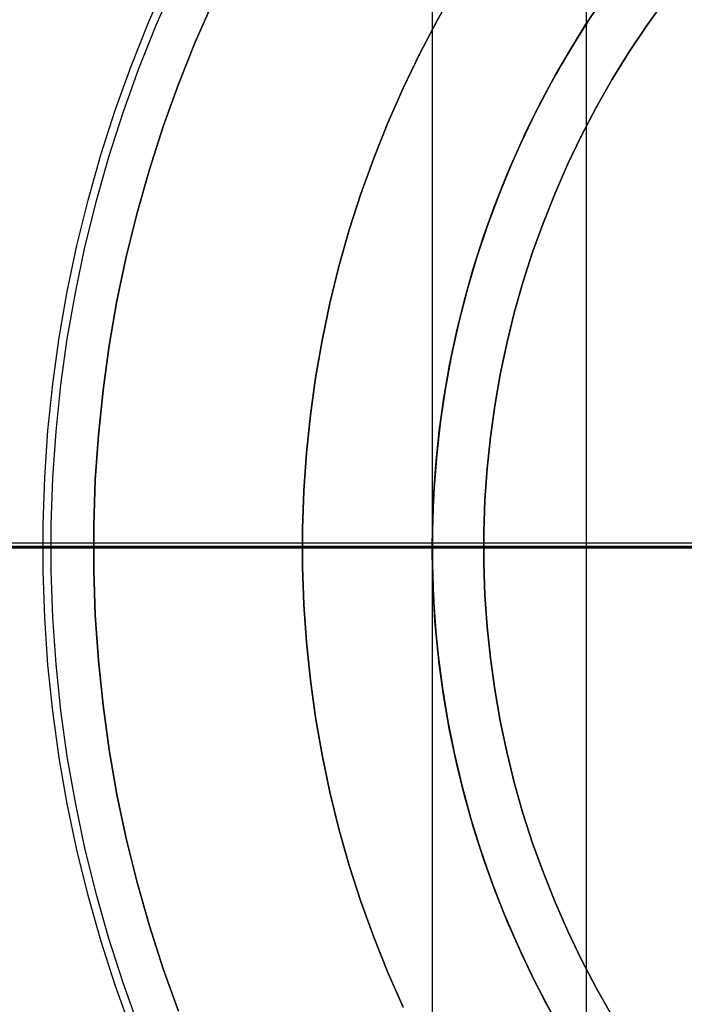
# Model space of a CAD drawing. Header units: millimetres. Extents: x 9001 to 10165, y -167 to 850.
# Tile 108 of 216: x 9567.51 to 9574.37, y 478.13 to 488.3. Entities that reach past the tile are written whole.
import ezdxf

# ---------------------------------------------------------------- set-up
doc = ezdxf.new("R2010")
doc.units = ezdxf.units.MM
for name, color, linetype in [('1', 7, 'Continuous'), ('COLOR EXT', 7, 'Continuous'), ('luz', 7, 'Continuous'), ('PLASTICO NEGRO', 7, 'Continuous')]:
    doc.layers.add(name, color=color, linetype=linetype)

msp = doc.modelspace()

# ---------------------------------------------------------------- linework, layer by layer
at = {"layer": '1', "color": 250, "true_color": 0x111111}
for p, q in [((9571.769, 500.169, 107.478), (9571.769, 465.524, 107.478)), ((9573.358, 497.417, 229.466), (9573.358, 468.275, 229.466)), ((9568.843, 488.266, 105.128), (9569.038, 488.709, 105.128)), ((9569.112, 488.675, 39.307), (9568.918, 488.235, 39.307)), ((9572.015, 488.629, 145.478), (9571.822, 488.289, 145.478)), ((9571.822, 488.289, 251.51), (9572.015, 488.629, 251.51)), ((9571.822, 488.289, 198.494), (9572.015, 488.629, 198.494)), ((9573.541, 488.527, 29.079), (9573.35, 488.239, 29.079)), ((9573.541, 488.527, 39.307), (9573.35, 488.239, 39.307)), ((9573.35, 488.239, 34.193), (9573.541, 488.527, 34.193)), ((9569.326, 488.064, 227.807), (9569.513, 488.49, 227.807)), ((9569.513, 488.49, 225.2), (9569.326, 488.064, 225.2)), ((9569.326, 488.064, 226.504), (9569.513, 488.49, 226.504)), ((9574.168, 488.491, 251.51), (9573.978, 488.225, 251.51)), ((9573.978, 488.225, 226.51), (9574.168, 488.491, 226.51)), ((9573.978, 488.225, 239.01), (9574.168, 488.491, 239.01)), ((9568.664, 487.817, 105.128), (9568.843, 488.266, 105.128)), ((9568.918, 488.235, 39.307), (9568.74, 487.788, 39.307)), ((9571.822, 488.289, 145.478), (9571.64, 487.942, 145.478)), ((9571.64, 487.942, 251.51), (9571.822, 488.289, 251.51)), ((9571.64, 487.942, 198.494), (9571.822, 488.289, 198.494)), ((9573.35, 488.239, 29.079), (9573.168, 487.945, 29.079)), ((9573.35, 488.239, 39.307), (9573.168, 487.945, 39.307)), ((9573.168, 487.945, 34.193), (9573.35, 488.239, 34.193)), ((9573.978, 488.225, 251.51), (9573.796, 487.953, 251.51)), ((9573.796, 487.953, 226.51), (9573.978, 488.225, 226.51)), ((9573.796, 487.953, 239.01), (9573.978, 488.225, 239.01)), ((9569.153, 487.631, 227.807), (9569.326, 488.064, 227.807)), ((9569.326, 488.064, 225.2), (9569.153, 487.631, 225.2)), ((9569.153, 487.631, 226.504), (9569.326, 488.064, 226.504)), ((9571.64, 487.942, 145.478), (9571.47, 487.589, 145.478)), ((9571.47, 487.589, 251.51), (9571.64, 487.942, 251.51)), ((9571.47, 487.589, 198.494), (9571.64, 487.942, 198.494)), ((9573.168, 487.945, 29.079), (9572.998, 487.645, 29.079)), ((9573.168, 487.945, 39.307), (9572.998, 487.645, 39.307)), ((9572.998, 487.645, 34.193), (9573.168, 487.945, 34.193)), ((9573.796, 487.953, 251.51), (9573.625, 487.675, 251.51)), ((9573.625, 487.675, 226.51), (9573.796, 487.953, 226.51)), ((9573.625, 487.675, 239.01), (9573.796, 487.953, 239.01)), ((9568.5, 487.361, 105.128), (9568.664, 487.817, 105.128)), ((9568.74, 487.788, 39.307), (9568.577, 487.335, 39.307)), ((9568.995, 487.193, 227.807), (9569.153, 487.631, 227.807)), ((9569.153, 487.631, 225.2), (9568.995, 487.193, 225.2)), ((9568.995, 487.193, 226.504), (9569.153, 487.631, 226.504)), ((9571.47, 487.589, 145.478), (9571.312, 487.231, 145.478)), ((9571.312, 487.231, 251.51), (9571.47, 487.589, 251.51)), ((9571.312, 487.231, 198.494), (9571.47, 487.589, 198.494)), ((9572.998, 487.645, 29.079), (9572.837, 487.34, 29.079)), ((9572.998, 487.645, 39.307), (9572.837, 487.34, 39.307)), ((9572.837, 487.34, 34.193), (9572.998, 487.645, 34.193)), ((9573.625, 487.675, 251.51), (9573.463, 487.391, 251.51)), ((9573.463, 487.391, 226.51), (9573.625, 487.675, 226.51)), ((9573.463, 487.391, 239.01), (9573.625, 487.675, 239.01)), ((9573.463, 487.391, 251.51), (9573.311, 487.101, 251.51)), ((9573.311, 487.101, 226.51), (9573.463, 487.391, 226.51)), ((9573.311, 487.101, 239.01), (9573.463, 487.391, 239.01)), ((9568.352, 486.901, 105.128), (9568.5, 487.361, 105.128)), ((9568.577, 487.335, 39.307), (9568.43, 486.877, 39.307)), ((9572.837, 487.34, 29.079), (9572.687, 487.029, 29.079)), ((9572.837, 487.34, 39.307), (9572.687, 487.029, 39.307)), ((9572.687, 487.029, 34.193), (9572.837, 487.34, 34.193)), ((9568.853, 486.749, 227.807), (9568.995, 487.193, 227.807)), ((9568.995, 487.193, 225.2), (9568.853, 486.749, 225.2)), ((9568.853, 486.749, 226.504), (9568.995, 487.193, 226.504)), ((9571.312, 487.231, 145.478), (9571.167, 486.867, 145.478)), ((9571.167, 486.867, 251.51), (9571.312, 487.231, 251.51)), ((9571.167, 486.867, 198.494), (9571.312, 487.231, 198.494)), ((9573.311, 487.101, 251.51), (9573.169, 486.807, 251.51)), ((9573.169, 486.807, 226.51), (9573.311, 487.101, 226.51)), ((9573.169, 486.807, 239.01), (9573.311, 487.101, 239.01)), ((9572.687, 487.029, 29.079), (9572.548, 486.713, 29.079)), ((9572.687, 487.029, 39.307), (9572.548, 486.713, 39.307)), ((9572.548, 486.713, 34.193), (9572.687, 487.029, 34.193)), ((9568.22, 486.435, 105.128), (9568.352, 486.901, 105.128)), ((9568.43, 486.877, 39.307), (9568.299, 486.414, 39.307)), ((9571.167, 486.867, 145.478), (9571.035, 486.499, 145.478)), ((9571.035, 486.499, 251.51), (9571.167, 486.867, 251.51)), ((9571.035, 486.499, 198.494), (9571.167, 486.867, 198.494)), ((9573.169, 486.807, 251.51), (9573.038, 486.507, 251.51)), ((9573.038, 486.507, 226.51), (9573.169, 486.807, 226.51)), ((9573.038, 486.507, 239.01), (9573.169, 486.807, 239.01)), ((9568.726, 486.301, 227.807), (9568.853, 486.749, 227.807)), ((9568.853, 486.749, 225.2), (9568.726, 486.301, 225.2)), ((9568.726, 486.301, 226.504), (9568.853, 486.749, 226.504)), ((9572.548, 486.713, 29.079), (9572.42, 486.392, 29.079)), ((9572.548, 486.713, 39.307), (9572.42, 486.392, 39.307)), ((9572.42, 486.392, 34.193), (9572.548, 486.713, 34.193)), ((9571.035, 486.499, 145.478), (9570.915, 486.126, 145.478)), ((9570.915, 486.126, 251.51), (9571.035, 486.499, 251.51)), ((9570.915, 486.126, 198.494), (9571.035, 486.499, 198.494)), ((9573.038, 486.507, 251.51), (9572.917, 486.204, 251.51)), ((9572.917, 486.204, 226.51), (9573.038, 486.507, 226.51)), ((9572.917, 486.204, 239.01), (9573.038, 486.507, 239.01)), ((9568.104, 485.965, 105.128), (9568.22, 486.435, 105.128)), ((9568.299, 486.414, 39.307), (9568.184, 485.947, 39.307)), ((9572.42, 486.392, 29.079), (9572.304, 486.067, 29.079)), ((9572.42, 486.392, 39.307), (9572.304, 486.067, 39.307)), ((9572.304, 486.067, 34.193), (9572.42, 486.392, 34.193)), ((9568.614, 485.849, 227.807), (9568.726, 486.301, 227.807)), ((9568.726, 486.301, 225.2), (9568.614, 485.849, 225.2)), ((9568.614, 485.849, 226.504), (9568.726, 486.301, 226.504)), ((9572.917, 486.204, 251.51), (9572.806, 485.896, 251.51)), ((9572.806, 485.896, 226.51), (9572.917, 486.204, 226.51)), ((9572.806, 485.896, 239.01), (9572.917, 486.204, 239.01)), ((9570.915, 486.126, 145.478), (9570.808, 485.75, 145.478)), ((9570.808, 485.75, 251.51), (9570.915, 486.126, 251.51)), ((9570.808, 485.75, 198.494), (9570.915, 486.126, 198.494)), ((9572.304, 486.067, 29.079), (9572.198, 485.739, 29.079)), ((9572.304, 486.067, 39.307), (9572.198, 485.739, 39.307)), ((9572.198, 485.739, 34.193), (9572.304, 486.067, 34.193)), ((9568.005, 485.492, 105.128), (9568.104, 485.965, 105.128)), ((9568.184, 485.947, 39.307), (9568.085, 485.476, 39.307)), ((9572.806, 485.896, 251.51), (9572.706, 485.585, 251.51)), ((9572.706, 485.585, 226.51), (9572.806, 485.896, 226.51)), ((9572.706, 485.585, 239.01), (9572.806, 485.896, 239.01)), ((9568.518, 485.393, 227.807), (9568.614, 485.849, 227.807)), ((9568.614, 485.849, 225.2), (9568.518, 485.393, 225.2)), ((9568.518, 485.393, 226.504), (9568.614, 485.849, 226.504)), ((9570.808, 485.75, 145.478), (9570.715, 485.37, 145.478)), ((9570.715, 485.37, 251.51), (9570.808, 485.75, 251.51)), ((9570.715, 485.37, 198.494), (9570.808, 485.75, 198.494)), ((9572.198, 485.739, 29.079), (9572.104, 485.406, 29.079)), ((9572.198, 485.739, 39.307), (9572.104, 485.406, 39.307)), ((9572.104, 485.406, 34.193), (9572.198, 485.739, 34.193)), ((9572.706, 485.585, 251.51), (9572.617, 485.271, 251.51)), ((9572.617, 485.271, 226.51), (9572.706, 485.585, 226.51)), ((9572.617, 485.271, 239.01), (9572.706, 485.585, 239.01)), ((9567.922, 485.015, 105.128), (9568.005, 485.492, 105.128)), ((9568.085, 485.476, 39.307), (9568.002, 485.002, 39.307)), ((9568.438, 484.934, 227.807), (9568.518, 485.393, 227.807)), ((9568.518, 485.393, 225.2), (9568.438, 484.934, 225.2)), ((9568.438, 484.934, 226.504), (9568.518, 485.393, 226.504)), ((9570.715, 485.37, 145.478), (9570.634, 484.986, 145.478)), ((9570.634, 484.986, 251.51), (9570.715, 485.37, 251.51)), ((9570.634, 484.986, 198.494), (9570.715, 485.37, 198.494)), ((9572.104, 485.406, 29.079), (9572.021, 485.071, 29.079)), ((9572.104, 485.406, 39.307), (9572.021, 485.071, 39.307)), ((9572.021, 485.071, 34.193), (9572.104, 485.406, 34.193)), ((9572.617, 485.271, 251.51), (9572.539, 484.953, 251.51)), ((9572.539, 484.953, 226.51), (9572.617, 485.271, 226.51)), ((9572.539, 484.953, 239.01), (9572.617, 485.271, 239.01)), ((9572.021, 485.071, 29.079), (9571.95, 484.733, 29.079)), ((9572.021, 485.071, 39.307), (9571.95, 484.733, 39.307)), ((9571.95, 484.733, 34.193), (9572.021, 485.071, 34.193)), ((9567.855, 484.536, 105.128), (9567.922, 485.015, 105.128)), ((9568.002, 485.002, 39.307), (9567.936, 484.526, 39.307)), ((9570.634, 484.986, 145.478), (9570.567, 484.601, 145.478)), ((9570.567, 484.601, 251.51), (9570.634, 484.986, 251.51)), ((9570.567, 484.601, 198.494), (9570.634, 484.986, 198.494)), ((9572.539, 484.953, 251.51), (9572.472, 484.633, 251.51)), ((9572.472, 484.633, 226.51), (9572.539, 484.953, 226.51)), ((9572.472, 484.633, 239.01), (9572.539, 484.953, 239.01)), ((9568.374, 484.473, 227.807), (9568.438, 484.934, 227.807)), ((9568.438, 484.934, 225.2), (9568.374, 484.473, 225.2)), ((9568.374, 484.473, 226.504), (9568.438, 484.934, 226.504)), ((9571.95, 484.733, 29.079), (9571.891, 484.393, 29.079)), ((9571.95, 484.733, 39.307), (9571.891, 484.393, 39.307)), ((9571.891, 484.393, 34.193), (9571.95, 484.733, 34.193)), ((9572.472, 484.633, 251.51), (9572.415, 484.311, 251.51)), ((9572.415, 484.311, 226.51), (9572.472, 484.633, 226.51)), ((9572.415, 484.311, 239.01), (9572.472, 484.633, 239.01)), ((9567.805, 484.054, 105.128), (9567.855, 484.536, 105.128)), ((9570.567, 484.601, 145.478), (9570.513, 484.213, 145.478)), ((9570.513, 484.213, 251.51), (9570.567, 484.601, 251.51)), ((9570.513, 484.213, 198.494), (9570.567, 484.601, 198.494)), ((9567.936, 484.526, 39.307), (9567.886, 484.047, 39.307)), ((9568.326, 484.009, 227.807), (9568.374, 484.473, 227.807)), ((9568.374, 484.473, 225.2), (9568.326, 484.009, 225.2)), ((9568.326, 484.009, 226.504), (9568.374, 484.473, 226.504)), ((9571.891, 484.393, 29.079), (9571.843, 484.052, 29.079)), ((9571.891, 484.393, 39.307), (9571.843, 484.052, 39.307)), ((9571.843, 484.052, 34.193), (9571.891, 484.393, 34.193)), ((9572.415, 484.311, 251.51), (9572.37, 483.988, 251.51)), ((9572.37, 483.988, 226.51), (9572.415, 484.311, 226.51)), ((9572.37, 483.988, 239.01), (9572.415, 484.311, 239.01)), ((9570.513, 484.213, 145.478), (9570.472, 483.824, 145.478)), ((9570.472, 483.824, 251.51), (9570.513, 484.213, 251.51)), ((9570.472, 483.824, 198.494), (9570.513, 484.213, 198.494)), ((9567.772, 483.572, 105.128), (9567.805, 484.054, 105.128)), ((9567.886, 484.047, 39.307), (9567.853, 483.568, 39.307)), ((9571.843, 484.052, 29.079), (9571.808, 483.708, 29.079)), ((9571.843, 484.052, 39.307), (9571.808, 483.708, 39.307)), ((9571.808, 483.708, 34.193), (9571.843, 484.052, 34.193)), ((9568.294, 483.545, 227.807), (9568.326, 484.009, 227.807)), ((9568.326, 484.009, 225.2), (9568.294, 483.545, 225.2)), ((9568.294, 483.545, 226.504), (9568.326, 484.009, 226.504)), ((9572.37, 483.988, 251.51), (9572.337, 483.662, 251.51)), ((9572.337, 483.662, 226.51), (9572.37, 483.988, 226.51)), ((9572.337, 483.662, 239.01), (9572.37, 483.988, 239.01)), ((9570.472, 483.824, 145.478), (9570.445, 483.433, 145.478)), ((9570.445, 483.433, 251.51), (9570.472, 483.824, 251.51)), ((9570.445, 483.433, 198.494), (9570.472, 483.824, 198.494)), ((9571.808, 483.708, 29.079), (9571.784, 483.364, 29.079)), ((9571.808, 483.708, 39.307), (9571.784, 483.364, 39.307)), ((9571.784, 483.364, 34.193), (9571.808, 483.708, 34.193)), ((9572.337, 483.662, 251.51), (9572.314, 483.336, 251.51)), ((9572.314, 483.336, 226.51), (9572.337, 483.662, 226.51)), ((9572.314, 483.336, 239.01), (9572.337, 483.662, 239.01)), ((9567.755, 483.088, 105.128), (9567.772, 483.572, 105.128)), ((9567.853, 483.568, 39.307), (9567.837, 483.087, 39.307)), ((9568.278, 483.079, 227.807), (9568.294, 483.545, 227.807)), ((9568.294, 483.545, 225.2), (9568.278, 483.079, 225.2)), ((9568.278, 483.079, 226.504), (9568.294, 483.545, 226.504)), ((9570.445, 483.433, 145.478), (9570.432, 483.042, 145.478)), ((9570.432, 483.042, 251.51), (9570.445, 483.433, 251.51)), ((9570.432, 483.042, 198.494), (9570.445, 483.433, 198.494)), ((9571.784, 483.364, 29.079), (9571.772, 483.019, 29.079)), ((9571.784, 483.364, 39.307), (9571.772, 483.019, 39.307)), ((9571.772, 483.019, 34.193), (9571.784, 483.364, 34.193)), ((9572.314, 483.336, 251.51), (9572.303, 483.01, 251.51)), ((9572.303, 483.01, 226.51), (9572.314, 483.336, 226.51)), ((9572.303, 483.01, 239.01), (9572.314, 483.336, 239.01)), ((9567.755, 482.604, 105.128), (9567.755, 483.088, 105.128)), ((9567.837, 483.087, 39.307), (9567.837, 482.606, 39.307)), ((9568.278, 482.613, 227.807), (9568.278, 483.079, 227.807)), ((9568.278, 483.079, 225.2), (9568.278, 482.613, 225.2)), ((9568.278, 482.613, 226.504), (9568.278, 483.079, 226.504)), ((9570.432, 483.042, 145.478), (9570.432, 482.65, 145.478)), ((9570.432, 482.65, 251.51), (9570.432, 483.042, 251.51)), ((9570.432, 482.65, 198.494), (9570.432, 483.042, 198.494)), ((9571.772, 483.019, 29.079), (9571.772, 482.674, 29.079)), ((9571.772, 483.019, 39.307), (9571.772, 482.674, 39.307)), ((9571.772, 482.674, 34.193), (9571.772, 483.019, 34.193)), ((9572.303, 483.01, 251.51), (9572.303, 482.683, 251.51)), ((9572.303, 482.683, 226.51), (9572.303, 483.01, 226.51)), ((9572.303, 482.683, 239.01), (9572.303, 483.01, 239.01)), ((9568.276, 482.846, 225.2), (9561.764, 482.846, 225.2)), ((9574.371, 482.846, 107.478), (9561.768, 482.846, 107.478)), ((9570.43, 482.846, 145.478), (9562.843, 482.846, 145.478)), ((9581.77, 482.846, 229.466), (9564.945, 482.846, 229.466)), ((9574.371, 482.846, 105.128), (9567.753, 482.846, 105.128)), ((9571.771, 482.846, 39.307), (9567.835, 482.846, 39.307)), ((9568.276, 482.846, 227.807), (9568.276, 482.846, 225.2)), ((9581.77, 482.846, 227.807), (9568.276, 482.846, 227.807)), ((9572.301, 482.846, 251.51), (9570.43, 482.846, 251.51)), ((9570.43, 482.846, 251.51), (9570.43, 482.846, 145.478)), ((9571.771, 482.846, 39.307), (9571.771, 482.846, 29.079)), ((9581.77, 482.846, 29.079), (9571.771, 482.846, 29.079)), ((9581.77, 482.846, 226.51), (9572.301, 482.846, 226.51)), ((9572.301, 482.846, 251.51), (9572.301, 482.846, 226.51)), ((9574.371, 482.846, 107.478), (9574.371, 482.846, 105.128)), ((9567.772, 482.121, 105.128), (9567.755, 482.604, 105.128)), ((9567.837, 482.606, 39.307), (9567.853, 482.125, 39.307)), ((9568.294, 482.148, 227.807), (9568.278, 482.613, 227.807)), ((9568.278, 482.613, 225.2), (9568.294, 482.148, 225.2)), ((9568.294, 482.148, 226.504), (9568.278, 482.613, 226.504)), ((9570.432, 482.65, 145.478), (9570.445, 482.259, 145.478)), ((9570.445, 482.259, 251.51), (9570.432, 482.65, 251.51)), ((9570.445, 482.259, 198.494), (9570.432, 482.65, 198.494)), ((9571.772, 482.674, 29.079), (9571.784, 482.329, 29.079)), ((9571.772, 482.674, 39.307), (9571.784, 482.329, 39.307)), ((9571.784, 482.329, 34.193), (9571.772, 482.674, 34.193)), ((9572.303, 482.683, 251.51), (9572.314, 482.356, 251.51)), ((9572.314, 482.356, 226.51), (9572.303, 482.683, 226.51)), ((9572.314, 482.356, 239.01), (9572.303, 482.683, 239.01)), ((9571.784, 482.329, 29.079), (9571.808, 481.984, 29.079)), ((9571.784, 482.329, 39.307), (9571.808, 481.984, 39.307)), ((9571.808, 481.984, 34.193), (9571.784, 482.329, 34.193)), ((9572.314, 482.356, 251.51), (9572.337, 482.03, 251.51)), ((9572.337, 482.03, 226.51), (9572.314, 482.356, 226.51)), ((9572.337, 482.03, 239.01), (9572.314, 482.356, 239.01)), ((9570.445, 482.259, 145.478), (9570.472, 481.869, 145.478)), ((9570.472, 481.869, 251.51), (9570.445, 482.259, 251.51)), ((9570.472, 481.869, 198.494), (9570.445, 482.259, 198.494)), ((9567.805, 481.638, 105.128), (9567.772, 482.121, 105.128)), ((9567.853, 482.125, 39.307), (9567.886, 481.645, 39.307)), ((9568.326, 481.683, 227.807), (9568.294, 482.148, 227.807)), ((9568.294, 482.148, 225.2), (9568.326, 481.683, 225.2)), ((9568.326, 481.683, 226.504), (9568.294, 482.148, 226.504)), ((9572.337, 482.03, 251.51), (9572.37, 481.705, 251.51)), ((9572.37, 481.705, 226.51), (9572.337, 482.03, 226.51)), ((9572.37, 481.705, 239.01), (9572.337, 482.03, 239.01)), ((9571.808, 481.984, 29.079), (9571.843, 481.641, 29.079)), ((9571.808, 481.984, 39.307), (9571.843, 481.641, 39.307)), ((9571.843, 481.641, 34.193), (9571.808, 481.984, 34.193)), ((9570.472, 481.869, 145.478), (9570.513, 481.479, 145.478)), ((9570.513, 481.479, 251.51), (9570.472, 481.869, 251.51)), ((9570.513, 481.479, 198.494), (9570.472, 481.869, 198.494)), ((9568.374, 481.22, 227.807), (9568.326, 481.683, 227.807)), ((9568.326, 481.683, 225.2), (9568.374, 481.22, 225.2)), ((9568.374, 481.22, 226.504), (9568.326, 481.683, 226.504)), ((9572.37, 481.705, 251.51), (9572.415, 481.381, 251.51)), ((9572.415, 481.381, 226.51), (9572.37, 481.705, 226.51)), ((9572.415, 481.381, 239.01), (9572.37, 481.705, 239.01)), ((9567.855, 481.157, 105.128), (9567.805, 481.638, 105.128)), ((9567.886, 481.645, 39.307), (9567.936, 481.166, 39.307)), ((9571.843, 481.641, 29.079), (9571.891, 481.299, 29.079)), ((9571.843, 481.641, 39.307), (9571.891, 481.299, 39.307)), ((9571.891, 481.299, 34.193), (9571.843, 481.641, 34.193)), ((9570.513, 481.479, 145.478), (9570.567, 481.092, 145.478)), ((9570.567, 481.092, 251.51), (9570.513, 481.479, 251.51)), ((9570.567, 481.092, 198.494), (9570.513, 481.479, 198.494)), ((9572.415, 481.381, 251.51), (9572.472, 481.059, 251.51)), ((9572.472, 481.059, 226.51), (9572.415, 481.381, 226.51)), ((9572.472, 481.059, 239.01), (9572.415, 481.381, 239.01)), ((9571.891, 481.299, 29.079), (9571.95, 480.959, 29.079)), ((9571.891, 481.299, 39.307), (9571.95, 480.959, 39.307)), ((9571.95, 480.959, 34.193), (9571.891, 481.299, 34.193)), ((9568.438, 480.758, 227.807), (9568.374, 481.22, 227.807)), ((9568.374, 481.22, 225.2), (9568.438, 480.758, 225.2)), ((9568.438, 480.758, 226.504), (9568.374, 481.22, 226.504)), ((9567.922, 480.677, 105.128), (9567.855, 481.157, 105.128)), ((9567.936, 481.166, 39.307), (9568.002, 480.69, 39.307)), ((9570.567, 481.092, 145.478), (9570.634, 480.706, 145.478)), ((9570.634, 480.706, 251.51), (9570.567, 481.092, 251.51)), ((9570.634, 480.706, 198.494), (9570.567, 481.092, 198.494)), ((9572.472, 481.059, 251.51), (9572.539, 480.739, 251.51)), ((9572.539, 480.739, 226.51), (9572.472, 481.059, 226.51)), ((9572.539, 480.739, 239.01), (9572.472, 481.059, 239.01)), ((9571.95, 480.959, 29.079), (9572.021, 480.621, 29.079)), ((9571.95, 480.959, 39.307), (9572.021, 480.621, 39.307)), ((9572.021, 480.621, 34.193), (9571.95, 480.959, 34.193)), ((9568.005, 480.201, 105.128), (9567.922, 480.677, 105.128)), ((9568.002, 480.69, 39.307), (9568.085, 480.216, 39.307)), ((9568.518, 480.299, 227.807), (9568.438, 480.758, 227.807)), ((9568.438, 480.758, 225.2), (9568.518, 480.299, 225.2)), ((9568.518, 480.299, 226.504), (9568.438, 480.758, 226.504)), ((9570.634, 480.706, 145.478), (9570.715, 480.323, 145.478)), ((9570.715, 480.323, 251.51), (9570.634, 480.706, 251.51)), ((9570.715, 480.323, 198.494), (9570.634, 480.706, 198.494)), ((9572.539, 480.739, 251.51), (9572.617, 480.422, 251.51)), ((9572.617, 480.422, 226.51), (9572.539, 480.739, 226.51)), ((9572.617, 480.422, 239.01), (9572.539, 480.739, 239.01)), ((9572.021, 480.621, 29.079), (9572.104, 480.286, 29.079)), ((9572.021, 480.621, 39.307), (9572.104, 480.286, 39.307)), ((9572.104, 480.286, 34.193), (9572.021, 480.621, 34.193)), ((9572.617, 480.422, 251.51), (9572.706, 480.107, 251.51)), ((9572.706, 480.107, 226.51), (9572.617, 480.422, 226.51)), ((9572.706, 480.107, 239.01), (9572.617, 480.422, 239.01)), ((9568.614, 479.843, 227.807), (9568.518, 480.299, 227.807)), ((9568.518, 480.299, 225.2), (9568.614, 479.843, 225.2)), ((9568.614, 479.843, 226.504), (9568.518, 480.299, 226.504)), ((9570.715, 480.323, 145.478), (9570.808, 479.943, 145.478)), ((9570.808, 479.943, 251.51), (9570.715, 480.323, 251.51)), ((9570.808, 479.943, 198.494), (9570.715, 480.323, 198.494)), ((9572.104, 480.286, 29.079), (9572.198, 479.954, 29.079)), ((9572.104, 480.286, 39.307), (9572.198, 479.954, 39.307)), ((9572.198, 479.954, 34.193), (9572.104, 480.286, 34.193)), ((9568.104, 479.727, 105.128), (9568.005, 480.201, 105.128)), ((9568.085, 480.216, 39.307), (9568.184, 479.745, 39.307)), ((9572.706, 480.107, 251.51), (9572.806, 479.796, 251.51)), ((9572.806, 479.796, 226.51), (9572.706, 480.107, 226.51)), ((9572.806, 479.796, 239.01), (9572.706, 480.107, 239.01)), ((9570.808, 479.943, 145.478), (9570.915, 479.566, 145.478)), ((9570.915, 479.566, 251.51), (9570.808, 479.943, 251.51)), ((9570.915, 479.566, 198.494), (9570.808, 479.943, 198.494)), ((9572.198, 479.954, 29.079), (9572.304, 479.625, 29.079)), ((9572.198, 479.954, 39.307), (9572.304, 479.625, 39.307)), ((9572.304, 479.625, 34.193), (9572.198, 479.954, 34.193)), ((9568.726, 479.391, 227.807), (9568.614, 479.843, 227.807)), ((9568.614, 479.843, 225.2), (9568.726, 479.391, 225.2)), ((9568.726, 479.391, 226.504), (9568.614, 479.843, 226.504)), ((9572.806, 479.796, 251.51), (9572.917, 479.488, 251.51)), ((9572.917, 479.488, 226.51), (9572.806, 479.796, 226.51)), ((9572.917, 479.488, 239.01), (9572.806, 479.796, 239.01)), ((9568.22, 479.257, 105.128), (9568.104, 479.727, 105.128)), ((9568.184, 479.745, 39.307), (9568.299, 479.278, 39.307)), ((9570.915, 479.566, 145.478), (9571.035, 479.193, 145.478)), ((9571.035, 479.193, 251.51), (9570.915, 479.566, 251.51)), ((9571.035, 479.193, 198.494), (9570.915, 479.566, 198.494)), ((9572.304, 479.625, 29.079), (9572.42, 479.3, 29.079)), ((9572.304, 479.625, 39.307), (9572.42, 479.3, 39.307)), ((9572.42, 479.3, 34.193), (9572.304, 479.625, 34.193)), ((9572.917, 479.488, 251.51), (9573.038, 479.185, 251.51)), ((9573.038, 479.185, 226.51), (9572.917, 479.488, 226.51)), ((9573.038, 479.185, 239.01), (9572.917, 479.488, 239.01)), ((9568.853, 478.943, 227.807), (9568.726, 479.391, 227.807)), ((9568.726, 479.391, 225.2), (9568.853, 478.943, 225.2)), ((9568.853, 478.943, 226.504), (9568.726, 479.391, 226.504)), ((9568.352, 478.792, 105.128), (9568.22, 479.257, 105.128)), ((9568.299, 479.278, 39.307), (9568.43, 478.815, 39.307)), ((9572.42, 479.3, 29.079), (9572.548, 478.98, 29.079)), ((9572.42, 479.3, 39.307), (9572.548, 478.98, 39.307)), ((9572.548, 478.98, 34.193), (9572.42, 479.3, 34.193)), ((9571.035, 479.193, 145.478), (9571.167, 478.825, 145.478)), ((9571.167, 478.825, 251.51), (9571.035, 479.193, 251.51)), ((9571.167, 478.825, 198.494), (9571.035, 479.193, 198.494)), ((9573.038, 479.185, 251.51), (9573.169, 478.886, 251.51)), ((9573.169, 478.886, 226.51), (9573.038, 479.185, 226.51)), ((9573.169, 478.886, 239.01), (9573.038, 479.185, 239.01)), ((9568.995, 478.499, 227.807), (9568.853, 478.943, 227.807)), ((9568.853, 478.943, 225.2), (9568.995, 478.499, 225.2)), ((9568.995, 478.499, 226.504), (9568.853, 478.943, 226.504)), ((9572.548, 478.98, 29.079), (9572.687, 478.664, 29.079)), ((9572.548, 478.98, 39.307), (9572.687, 478.664, 39.307)), ((9572.687, 478.664, 34.193), (9572.548, 478.98, 34.193)), ((9573.169, 478.886, 251.51), (9573.311, 478.591, 251.51)), ((9573.311, 478.591, 226.51), (9573.169, 478.886, 226.51)), ((9573.311, 478.591, 239.01), (9573.169, 478.886, 239.01)), ((9568.5, 478.331, 105.128), (9568.352, 478.792, 105.128)), ((9568.43, 478.815, 39.307), (9568.577, 478.357, 39.307)), ((9571.167, 478.825, 145.478), (9571.312, 478.461, 145.478)), ((9571.312, 478.461, 251.51), (9571.167, 478.825, 251.51)), ((9571.312, 478.461, 198.494), (9571.167, 478.825, 198.494)), ((9572.687, 478.664, 29.079), (9572.837, 478.353, 29.079)), ((9572.687, 478.664, 39.307), (9572.837, 478.353, 39.307)), ((9572.837, 478.353, 34.193), (9572.687, 478.664, 34.193)), ((9573.311, 478.591, 251.51), (9573.463, 478.302, 251.51)), ((9573.463, 478.302, 226.51), (9573.311, 478.591, 226.51)), ((9573.463, 478.302, 239.01), (9573.311, 478.591, 239.01)), ((9569.153, 478.061, 227.807), (9568.995, 478.499, 227.807)), ((9568.995, 478.499, 225.2), (9569.153, 478.061, 225.2)), ((9569.153, 478.061, 226.504), (9568.995, 478.499, 226.504)), ((9571.312, 478.461, 145.478), (9571.47, 478.103, 145.478)), ((9571.47, 478.103, 251.51), (9571.312, 478.461, 251.51)), ((9571.47, 478.103, 198.494), (9571.312, 478.461, 198.494)), ((9568.664, 477.876, 105.128), (9568.5, 478.331, 105.128)), ((9568.577, 478.357, 39.307), (9568.74, 477.904, 39.307)), ((9572.837, 478.353, 29.079), (9572.998, 478.047, 29.079)), ((9572.837, 478.353, 39.307), (9572.998, 478.047, 39.307)), ((9572.998, 478.047, 34.193), (9572.837, 478.353, 34.193)), ((9573.463, 478.302, 251.51), (9573.625, 478.018, 251.51)), ((9573.625, 478.018, 226.51), (9573.463, 478.302, 226.51)), ((9573.625, 478.018, 239.01), (9573.463, 478.302, 239.01))]:
    msp.add_line(p, q, dxfattribs=at)
at = {"layer": 'COLOR EXT', "color": 30, "true_color": 0xff8d00}
for p, q in [((9576.77, 482.893, 19.762), (9556.77, 482.893, 19.762)), ((9614.764, 482.859, 16.262), (9556.77, 482.859, 16.262))]:
    msp.add_line(p, q, dxfattribs=at)
at = {"layer": 'luz', "color": 7, "true_color": 0xffffff}
for p, q in [((9562.159, 482.846, -14.255), (9568.683, 482.846, -13.69)), ((9566.241, 482.846, -18.81), (9571.41, 482.846, -18.44)), ((9568.683, 482.846, -13.69), (9575.223, 482.846, -13.351)), ((9571.41, 482.846, -18.44), (9576.588, 482.846, -18.25))]:
    msp.add_line(p, q, dxfattribs=at)
at = {"layer": 'PLASTICO NEGRO', "color": 254, "true_color": 0xcad1ee}
for p, q in [((9573.404, 488.323, 29.562), (9573.22, 488.031, 29.562)), ((9573.22, 488.031, 31.062), (9573.404, 488.323, 31.062)), ((9573.404, 488.323, 30.312), (9573.22, 488.031, 30.312)), ((9573.22, 488.031, 29.562), (9573.046, 487.733, 29.562)), ((9573.046, 487.733, 31.062), (9573.22, 488.031, 31.062)), ((9573.22, 488.031, 30.312), (9573.046, 487.733, 30.312)), ((9573.046, 487.733, 29.562), (9572.882, 487.429, 29.562)), ((9572.882, 487.429, 31.062), (9573.046, 487.733, 31.062)), ((9573.046, 487.733, 30.312), (9572.882, 487.429, 30.312)), ((9572.882, 487.429, 29.562), (9572.729, 487.12, 29.562)), ((9572.729, 487.12, 31.062), (9572.882, 487.429, 31.062)), ((9572.882, 487.429, 30.312), (9572.729, 487.12, 30.312)), ((9572.729, 487.12, 29.562), (9572.587, 486.805, 29.562)), ((9572.587, 486.805, 31.062), (9572.729, 487.12, 31.062)), ((9572.729, 487.12, 30.312), (9572.587, 486.805, 30.312)), ((9572.587, 486.805, 29.562), (9572.456, 486.486, 29.562)), ((9572.456, 486.486, 31.062), (9572.587, 486.805, 31.062)), ((9572.587, 486.805, 30.312), (9572.456, 486.486, 30.312)), ((9572.456, 486.486, 29.562), (9572.336, 486.162, 29.562)), ((9572.336, 486.162, 31.062), (9572.456, 486.486, 31.062)), ((9572.456, 486.486, 30.312), (9572.336, 486.162, 30.312)), ((9572.336, 486.162, 29.562), (9572.227, 485.834, 29.562)), ((9572.227, 485.834, 31.062), (9572.336, 486.162, 31.062)), ((9572.336, 486.162, 30.312), (9572.227, 485.834, 30.312)), ((9572.227, 485.834, 29.562), (9572.13, 485.503, 29.562)), ((9572.13, 485.503, 31.062), (9572.227, 485.834, 31.062)), ((9572.227, 485.834, 30.312), (9572.13, 485.503, 30.312)), ((9572.13, 485.503, 29.562), (9572.044, 485.169, 29.562)), ((9572.044, 485.169, 31.062), (9572.13, 485.503, 31.062)), ((9572.13, 485.503, 30.312), (9572.044, 485.169, 30.312)), ((9572.044, 485.169, 29.562), (9571.969, 484.832, 29.562)), ((9571.969, 484.832, 31.062), (9572.044, 485.169, 31.062)), ((9572.044, 485.169, 30.312), (9571.969, 484.832, 30.312)), ((9571.969, 484.832, 29.562), (9571.907, 484.492, 29.562)), ((9571.907, 484.492, 31.062), (9571.969, 484.832, 31.062)), ((9571.969, 484.832, 30.312), (9571.907, 484.492, 30.312)), ((9571.907, 484.492, 29.562), (9571.856, 484.151, 29.562)), ((9571.856, 484.151, 31.062), (9571.907, 484.492, 31.062)), ((9571.907, 484.492, 30.312), (9571.856, 484.151, 30.312)), ((9571.856, 484.151, 29.562), (9571.817, 483.808, 29.562)), ((9571.817, 483.808, 31.062), (9571.856, 484.151, 31.062)), ((9571.856, 484.151, 30.312), (9571.817, 483.808, 30.312)), ((9571.817, 483.808, 29.562), (9571.789, 483.464, 29.562)), ((9571.789, 483.464, 31.062), (9571.817, 483.808, 31.062)), ((9571.817, 483.808, 30.312), (9571.789, 483.464, 30.312)), ((9571.789, 483.464, 29.562), (9571.774, 483.119, 29.562)), ((9571.774, 483.119, 31.062), (9571.789, 483.464, 31.062)), ((9571.789, 483.464, 30.312), (9571.774, 483.119, 30.312)), ((9571.774, 483.119, 29.562), (9571.771, 482.774, 29.562)), ((9571.771, 482.774, 31.062), (9571.774, 483.119, 31.062)), ((9571.774, 483.119, 30.312), (9571.771, 482.774, 30.312)), ((9571.771, 482.774, 29.562), (9571.779, 482.429, 29.562)), ((9571.779, 482.429, 31.062), (9571.771, 482.774, 31.062)), ((9571.771, 482.774, 30.312), (9571.779, 482.429, 30.312)), ((9571.779, 482.429, 29.562), (9571.799, 482.084, 29.562)), ((9571.799, 482.084, 31.062), (9571.779, 482.429, 31.062)), ((9571.779, 482.429, 30.312), (9571.799, 482.084, 30.312)), ((9571.799, 482.084, 29.562), (9571.832, 481.74, 29.562)), ((9571.832, 481.74, 31.062), (9571.799, 482.084, 31.062)), ((9571.799, 482.084, 30.312), (9571.832, 481.74, 30.312)), ((9571.832, 481.74, 29.562), (9571.876, 481.398, 29.562)), ((9571.876, 481.398, 31.062), (9571.832, 481.74, 31.062)), ((9571.832, 481.74, 30.312), (9571.876, 481.398, 30.312)), ((9571.876, 481.398, 29.562), (9571.932, 481.057, 29.562)), ((9571.932, 481.057, 31.062), (9571.876, 481.398, 31.062)), ((9571.876, 481.398, 30.312), (9571.932, 481.057, 30.312)), ((9571.932, 481.057, 29.562), (9571.999, 480.719, 29.562)), ((9571.999, 480.719, 31.062), (9571.932, 481.057, 31.062)), ((9571.932, 481.057, 30.312), (9571.999, 480.719, 30.312)), ((9571.999, 480.719, 29.562), (9572.078, 480.383, 29.562)), ((9572.078, 480.383, 31.062), (9571.999, 480.719, 31.062)), ((9571.999, 480.719, 30.312), (9572.078, 480.383, 30.312)), ((9572.078, 480.383, 29.562), (9572.169, 480.05, 29.562)), ((9572.169, 480.05, 31.062), (9572.078, 480.383, 31.062)), ((9572.078, 480.383, 30.312), (9572.169, 480.05, 30.312)), ((9572.169, 480.05, 29.562), (9572.271, 479.72, 29.562)), ((9572.271, 479.72, 31.062), (9572.169, 480.05, 31.062)), ((9572.169, 480.05, 30.312), (9572.271, 479.72, 30.312)), ((9572.271, 479.72, 29.562), (9572.385, 479.394, 29.562)), ((9572.385, 479.394, 31.062), (9572.271, 479.72, 31.062)), ((9572.271, 479.72, 30.312), (9572.385, 479.394, 30.312)), ((9572.385, 479.394, 29.562), (9572.51, 479.072, 29.562)), ((9572.51, 479.072, 31.062), (9572.385, 479.394, 31.062)), ((9572.385, 479.394, 30.312), (9572.51, 479.072, 30.312)), ((9572.51, 479.072, 29.562), (9572.646, 478.755, 29.562)), ((9572.646, 478.755, 31.062), (9572.51, 479.072, 31.062)), ((9572.51, 479.072, 30.312), (9572.646, 478.755, 30.312)), ((9572.646, 478.755, 29.562), (9572.792, 478.442, 29.562)), ((9572.792, 478.442, 31.062), (9572.646, 478.755, 31.062)), ((9572.646, 478.755, 30.312), (9572.792, 478.442, 30.312)), ((9572.792, 478.442, 29.562), (9572.95, 478.135, 29.562)), ((9572.95, 478.135, 31.062), (9572.792, 478.442, 31.062)), ((9572.792, 478.442, 30.312), (9572.95, 478.135, 30.312)), ((9572.95, 478.135, 29.562), (9573.117, 477.833, 29.562)), ((9573.117, 477.833, 31.062), (9572.95, 478.135, 31.062)), ((9572.95, 478.135, 30.312), (9573.117, 477.833, 30.312))]:
    msp.add_line(p, q, dxfattribs=at)

doc.saveas('drawing.dxf')
